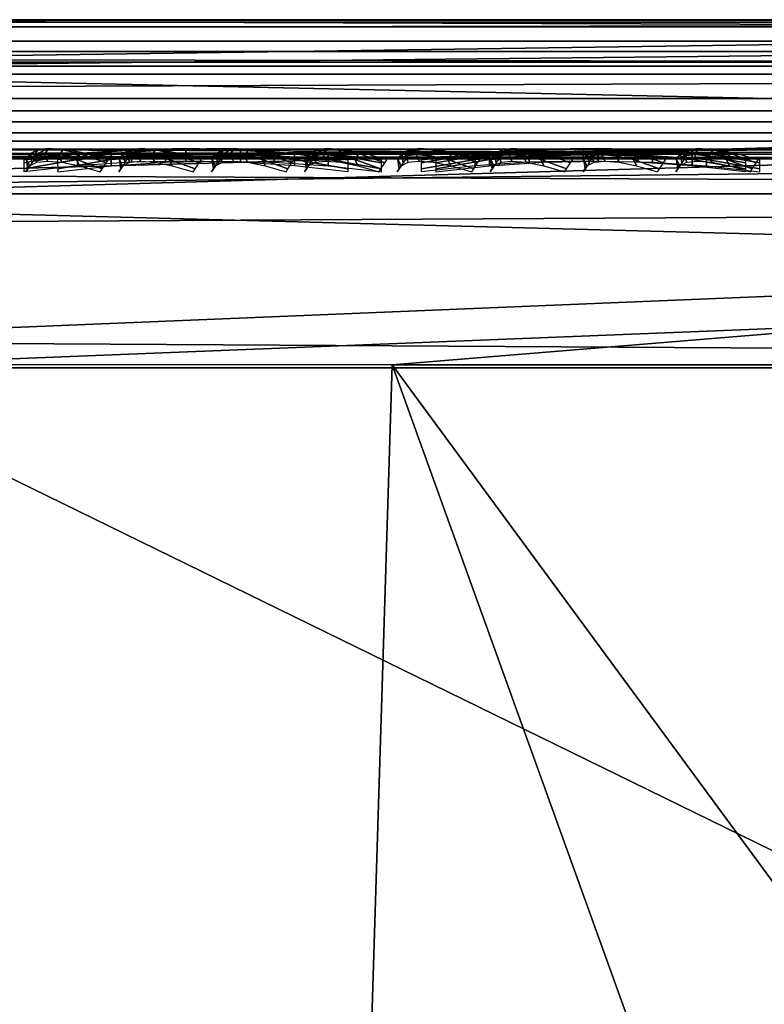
# Model space of a CAD drawing. Header units: inches. Extents: x -6.6 to 28, y -34.6 to 0.
# Tile 170 of 256: x 19.6 to 20.1, y -0.7 to 0. Entities that reach past the tile are written whole.
import ezdxf

# ---------------------------------------------------------------- set-up
doc = ezdxf.new("R2010")
doc.units = ezdxf.units.IN
doc.header["$LTSCALE"] = 0.03937
doc.header["$MEASUREMENT"] = 0
for name, color, linetype in [('A-FURN-3-ST', 151, 'Continuous'), ('A-FURN-3-ST-BK', 151, 'Continuous'), ('A-FURN-3-ST-SEAM', 250, 'Continuous'), ('A-FURN-3-STITCH', 15, 'Continuous')]:
    doc.layers.add(name, color=color, linetype=linetype)

msp = doc.modelspace()

# ---------------------------------------------------------------- meshes
at = {"layer": 'A-FURN-3-ST'}
mesh = msp.add_polyface(dxfattribs=at)
corners = [(-0.16455, -3.00959, 5), (19.86721, -13.61697, 5), (-0.49753, -3.64105, 5), (0.10368, -2.34802, 5), (21.13331, -10.80297, 5), (0.3045, -1.66298, 5), (22.10161, -7.87312, 5), (0.43589, -0.9613, 5), (22.76172, -4.85884, 5), (0.49653, -0.25, 5), (23.10657, -1.79247, 5), (0.5128, -0.10174, 17.77408), (0.4931, -0.1697, 17.80358), (0.68084, -0.17088, 17.90439), (0.69435, -0.1025, 17.87176), (0.8847, -0.17211, 17.96665), (0.89155, -0.10329, 17.93218), (1.09687, -0.125, 17.96651), (1.09687, -0.25, 18), (0.88227, -0.24839, 17.97886), (0.67594, -0.24677, 17.91625), (0.48577, -0.24522, 17.81456), (0.89666, -0.07266, 17.90649), (1.09687, -0.03349, 17.875), (0.92022, -0.00622, 17.78795), (1.09687, 0, 17.75), (0.93101, 0, 17.73366), (0.75044, -0.00617, 17.73622), (0.77152, 0, 17.68528), (0.59405, -0.00612, 17.65236), (0.62453, 0, 17.6067), (0.45691, -0.00607, 17.53983), (0.52734, -0.07154, 17.7523), (0.70437, -0.07209, 17.84756), (0.56219, -2.23374, 17.98164), (0.67444, -2.53347, 18), (0.89157, -1.78776, 18), (0.73702, -1.5626, 17.98164), (1.03286, -1.02404, 18), (0.84725, -0.89652, 17.98164), (0.64396, -0.87217, 17.92277), (0.44833, -0.84874, 17.8207), (0.53672, -1.52015, 17.92277), (0.24638, 0, 16.9), (23.40072, 0, 16.90065), (0.24638, 0, 5.5), (22.55069, 0, 17.75), (0.26274, 0, 17.06587), (0.31119, 0, 17.22534), (0.38988, 0, 17.37228), (0.49558, 0, 17.50113), (0.02212, -3.94107, 18), (19.32479, -13.34059, 18), (0.38364, -3.25366, 18), (20.56497, -10.5848, 18), (21.51357, -7.71555, 18), (22.16043, -4.76361, 18)]
mesh.append_faces([[corners[k] for k in face] for face in [(0, 1, 2), (3, 4, 0), (5, 6, 3), (7, 8, 5), (9, 10, 7), (11, 12, 13, 14), (14, 13, 15, 16), (16, 15, 17), (17, 15, 18), (18, 15, 19), (19, 15, 20), (20, 15, 13), (20, 13, 21), (16, 17, 22), (22, 17, 23), (22, 23, 24), (24, 23, 25), (24, 25, 26), (24, 26, 27), (27, 26, 28), (27, 28, 29), (29, 28, 30), (29, 30, 31), (32, 11, 14, 33), (33, 14, 16, 22), (29, 32, 33, 27), (27, 33, 22, 24), (34, 35, 36), (34, 36, 37), (37, 36, 38), (37, 38, 39), (39, 38, 18), (39, 18, 19), (39, 19, 40), (40, 19, 20), (40, 20, 41), (42, 37, 39, 40), (43, 44, 45), (43, 25, 46), (47, 48, 25), (25, 48, 49), (25, 49, 50), (50, 30, 25), (25, 30, 28), (25, 28, 26), (51, 52, 53), (53, 54, 35), (35, 55, 36), (36, 56, 38)]])
mesh = msp.add_polyface(dxfattribs=at)
corners = [(22.71129, -1.5433, 17.98165), (22.55069, -0.25, 18), (22.49861, -1.7606, 18), (22.61222, -2.86132, 17.98165), (22.36841, -3.26649, 18), (22.4509, -4.19497, 17.98165), (22.16043, -4.76361, 18), (22.22491, -5.54022, 17.98165), (21.87523, -6.24796, 18), (21.93212, -6.89271, 17.98165), (21.51357, -7.71555, 18), (22.32252, -6.98689, 17.82086), (22.49346, -7.02813, 17.67812), (22.792, -5.64907, 17.67812), (22.61931, -5.61593, 17.82086), (22.13107, -6.9407, 17.92284), (22.4259, -5.5788, 17.92284), (22.84839, -4.25229, 17.82086), (22.65346, -4.22418, 17.92284), (22.8159, -2.88125, 17.92284), (22.47071, -6.37453, 5), (22.79451, -5.6495, 5.03026), (22.49594, -7.02868, 5.03026), (22.10161, -7.87312, 5), (0.10368, -2.34802, 5), (21.65541, -9.35058, 5), (0.3045, -1.66298, 5), (22.76172, -4.85884, 5), (0.43589, -0.9613, 5), (23.10657, -1.79247, 5), (22.97386, -3.33012, 5), (0.49653, -0.25, 5), (23.15948, -0.25, 5), (23.15948, -0.125, 5.03349), (0.49653, -0.125, 5.03349), (23.15948, -0.03349, 5.125), (0.49653, -0.03349, 5.125), (23.15948, 0, 5.25), (0.49653, 0, 5.25), (22.71643, 0, 17.73368), (22.55069, 0, 17.75), (22.72726, -0.00626, 17.78814), (22.55069, -0.03349, 17.875), (22.75093, -0.07337, 17.90721), (22.55069, -0.125, 17.96651), (22.76284, -0.1736, 17.96715), (1.09687, 0, 17.75), (1.09687, -0.03349, 17.875), (1.09687, -0.125, 17.96651), (1.09687, -0.25, 18), (23.40949, 0, 5.50019), (0.24638, 0, 5.5), (23.40072, 0, 16.90065), (0.24638, 0, 16.9), (0.67444, -2.53347, 18), (21.07642, -9.16246, 18), (0.89157, -1.78776, 18), (1.03286, -1.02404, 18)]
mesh.append_faces([[corners[k] for k in face] for face in [(0, 1, 2), (0, 2, 3), (3, 2, 4), (3, 4, 5), (5, 4, 6), (5, 6, 7), (7, 6, 8), (7, 8, 9), (9, 8, 10), (11, 12, 13, 14), (15, 11, 14, 16), (16, 14, 17, 18), (9, 15, 16, 7), (7, 16, 18, 5), (5, 18, 19, 3), (20, 21, 22), (20, 22, 23), (24, 23, 25), (26, 27, 20), (26, 20, 23), (28, 29, 30), (28, 30, 27), (31, 32, 29), (32, 31, 33), (33, 31, 34), (33, 34, 35), (35, 34, 36), (35, 36, 37), (37, 36, 38), (39, 40, 41), (41, 40, 42), (43, 42, 44), (1, 45, 44), (40, 46, 42), (42, 46, 47), (42, 47, 44), (44, 47, 48), (44, 48, 1), (1, 48, 49), (38, 50, 37), (51, 52, 50), (51, 50, 38), (53, 40, 52), (54, 55, 10), (56, 10, 8), (56, 8, 6), (57, 6, 4), (57, 4, 2), (1, 49, 2), (2, 49, 57)]])
at = {"layer": 'A-FURN-3-ST-BK'}
mesh = msp.add_polyface(dxfattribs=at)
corners = [(22.55069, -0.25, 18), (19.41149, -0.25, 18), (22.55069, -0.125, 18.03349), (19.41149, -0.125, 18.03349), (22.55069, -0.03349, 18.125), (19.41149, -0.03349, 18.125), (22.55069, 0, 18.25), (19.41149, 0, 18.25), (22.83752, 0, 31.47809), (19.17099, 0, 18.5683), (20.9513, -0.00615, 25.03823), (19.05139, -0.03311, 18.60227), (20.83495, -0.07246, 25.07128), (18.96347, -0.12366, 18.62724), (20.80991, -0.10277, 25.07839), (20.77593, -0.17154, 25.08804), (22.62991, -0.12382, 31.53706), (22.59704, -0.24796, 31.54639), (21.68041, -0.24789, 28.31894), (20.76378, -0.24783, 25.09149), (19.84714, -0.24775, 21.86405), (18.93051, -0.24767, 18.6366), (22.71784, -0.03315, 31.51208), (22.71149, -1.53949, 17.98165), (22.49861, -1.7606, 18), (19.35766, -1.69236, 18), (19.7221, -2.58243, 21.86405), (20.17822, -2.62711, 23.47777), (20.26921, -1.41898, 23.47777), (19.81155, -1.39484, 21.86405), (20.72687, -1.44312, 25.0915), (21.18453, -1.46725, 26.70522), (21.6422, -1.49139, 28.31894), (20.63433, -2.6718, 25.0915), (22.00268, -2.80586, 29.93267), (22.545, -1.76113, 31.54639), (22.09986, -1.51552, 29.93267), (22.5663, -2.84884, 31.8356), (22.66488, -1.53248, 31.8356)]
mesh.append_faces([[corners[k] for k in face] for face in [(0, 1, 2), (2, 1, 3), (2, 3, 4), (4, 3, 5), (4, 5, 6), (6, 5, 7), (8, 9, 10), (10, 9, 11), (10, 11, 12), (12, 11, 13), (12, 13, 14), (14, 13, 15), (14, 15, 16), (16, 15, 17), (17, 15, 18), (18, 15, 19), (19, 15, 20), (20, 15, 21), (21, 15, 13), (14, 16, 12), (12, 16, 22), (12, 22, 10), (10, 22, 8), (0, 23, 24), (6, 7, 8), (8, 7, 9), (24, 25, 1), (24, 1, 0), (26, 27, 28, 29), (29, 28, 20), (20, 28, 30), (20, 30, 19), (19, 30, 31), (19, 31, 32), (27, 33, 30, 28), (34, 35, 36), (35, 17, 36), (36, 17, 18), (36, 18, 32), (32, 18, 19), (35, 37, 38)]])
mesh = msp.add_polyface(dxfattribs=at)
corners = [(18.96347, -0.12366, 18.62724), (18.92472, -0.17154, 18.5223), (18.93051, -0.24767, 18.6366), (18.91211, -0.24758, 18.52288), (18.92005, -0.24762, 18.40795), (18.93245, -0.17157, 18.41027), (18.95422, -0.24779, 18.29793), (18.96572, -0.17169, 18.30302), (19.01261, -0.24807, 18.19862), (19.02259, -0.17191, 18.20616), (19.09215, -0.24846, 18.11529), (19.10008, -0.1722, 18.12485), (19.1887, -0.24893, 18.05244), (19.19418, -0.17256, 18.06345), (19.29704, -0.24945, 18.01328), (19.29983, -0.17296, 18.02513), (19.41149, -0.25, 18), (19.41149, -0.125, 18.03349), (18.79088, -2.51713, 18.45032), (18.87755, -1.66323, 18.6366), (18.87825, -1.37286, 18.45032), (18.93263, -1.37578, 18.2683), (18.84507, -2.52249, 18.2683), (19.00946, -1.37992, 18.15949), (18.92164, -2.53007, 18.15949), (19.11515, -1.3856, 18.07309), (19.02696, -2.5405, 18.07309), (19.2418, -1.39242, 18.01814), (19.15318, -2.55299, 18.01814), (19.35766, -1.69236, 18), (19.84714, -0.24775, 21.86405), (19.81155, -1.39484, 21.86405), (19.35389, -1.37071, 20.25032), (19.26599, -2.53774, 20.25032), (19.7221, -2.58243, 21.86405)]
mesh.append_faces([[corners[k] for k in face] for face in [(0, 1, 2), (2, 1, 3), (3, 1, 4), (4, 1, 5), (4, 5, 6), (6, 5, 7), (6, 7, 8), (8, 7, 9), (8, 9, 10), (10, 9, 11), (10, 11, 12), (12, 11, 13), (12, 13, 14), (14, 13, 15), (14, 15, 16), (16, 15, 17), (18, 19, 20), (20, 19, 3), (20, 3, 4), (19, 2, 3), (4, 6, 20), (20, 6, 21), (20, 21, 22, 18), (6, 8, 21), (21, 8, 23), (21, 23, 24, 22), (8, 10, 23), (23, 10, 25), (23, 25, 26, 24), (10, 12, 25), (25, 12, 27), (25, 27, 28, 26), (12, 14, 27), (27, 14, 16), (27, 16, 29), (27, 29, 28), (30, 2, 31), (31, 2, 32), (31, 32, 33, 34), (2, 19, 32), (32, 19, 33)]])
at = {"layer": 'A-FURN-3-ST-SEAM'}
mesh = msp.add_polyface(dxfattribs=at)
corners = [(8.2512, -0.05668, 17.85046), (8.2512, -0.039, 17.85149), (15.40148, -0.039, 17.85149), (15.40148, -0.05668, 17.85046), (22.55176, -0.039, 17.85149), (22.55176, -0.05668, 17.85046), (22.72515, -0.039, 17.83539), (22.72497, -0.05668, 17.83438), (22.73482, -0.00026, 17.88753), (22.73159, -0.00186, 17.87012), (22.55176, -0.00186, 17.88681), (22.55176, -0.00026, 17.90452), (15.40148, -0.00186, 17.88681), (15.40148, -0.00026, 17.90452), (8.2512, -0.00186, 17.88681), (8.2512, -0.00026, 17.90452), (8.2512, -0.02284, 17.85881), (15.40148, -0.02284, 17.85881), (22.55176, -0.02284, 17.85881), (22.72649, -0.02284, 17.8426), (8.2512, -0.09294, 17.92554), (1.10091, -0.1, 17.9), (8.2512, -0.1, 17.9), (15.40148, -0.09294, 17.92554), (15.40148, -0.1, 17.9), (22.55176, -0.09294, 17.92554), (22.55176, -0.1, 17.9), (22.73865, -0.09294, 17.90819), (22.7411, -0.08125, 17.92143), (22.55176, -0.08125, 17.939), (15.40148, -0.08125, 17.939), (8.2512, -0.08125, 17.939), (22.55176, -0.0655, 17.94716), (15.40148, -0.0655, 17.94716), (8.2512, -0.0655, 17.94716), (22.73795, -0.00512, 17.90441), (22.55176, -0.00512, 17.92169), (15.40148, -0.00512, 17.92169), (8.2512, -0.00512, 17.92169), (22.72807, -0.08718, 17.85115), (22.73083, -0.09655, 17.86601), (22.55176, -0.09655, 17.88263), (22.55176, -0.08718, 17.86752), (15.40148, -0.09655, 17.88263), (15.40148, -0.08718, 17.86752), (8.2512, -0.09655, 17.88263), (8.2512, -0.08718, 17.86752), (22.73381, -0.1, 17.88312), (1.10091, -0.09655, 17.88263), (8.2512, -0.03043, 17.94586), (15.40148, -0.03043, 17.94586), (22.55176, -0.03043, 17.94586), (8.2512, -0.01552, 17.93618), (15.40148, -0.01552, 17.93618), (22.55176, -0.01552, 17.93618), (22.74235, -0.03043, 17.92817), (22.74059, -0.01552, 17.91865), (1.10091, -0.0734, 17.85626), (1.10091, -0.05668, 17.85046), (8.2512, -0.0734, 17.85626), (15.40148, -0.0734, 17.85626), (22.55176, -0.0734, 17.85626), (22.72602, -0.0734, 17.84008), (1.10091, -0.08718, 17.86752)]
mesh.append_faces([[corners[k] for k in face] for face in [(0, 1, 2, 3), (3, 2, 4, 5), (5, 4, 6, 7), (8, 9, 10, 11), (11, 10, 12, 13), (13, 12, 14, 15), (1, 16, 17, 2), (2, 17, 18, 4), (4, 18, 19, 6), (20, 21, 22), (20, 22, 23), (23, 22, 24), (23, 24, 25), (25, 24, 26), (25, 26, 27), (27, 28, 29, 25), (25, 29, 30, 23), (23, 30, 31, 20), (29, 32, 33, 30), (30, 33, 34, 31), (35, 8, 11, 36), (36, 11, 13, 37), (37, 13, 15, 38), (39, 40, 41, 42), (42, 41, 43, 44), (44, 43, 45, 46), (41, 47, 26), (41, 26, 43), (43, 26, 24), (43, 24, 45), (45, 24, 22), (45, 22, 48), (49, 34, 33, 50), (50, 33, 32, 51), (52, 49, 50, 53), (53, 50, 51, 54), (54, 51, 55, 56), (38, 52, 53, 37), (37, 53, 54, 36), (36, 54, 56, 35), (16, 14, 12, 17), (17, 12, 10, 18), (18, 10, 9, 19), (57, 58, 0, 59), (59, 0, 3, 60), (60, 3, 5, 61), (61, 5, 7, 62), (63, 57, 59, 46), (46, 59, 60, 44), (44, 60, 61, 42), (42, 61, 62, 39)]])
mesh = msp.add_polyface(dxfattribs=at)
corners = [(20.20467, -0.0655, 22.92543), (20.20592, -0.03043, 22.92507), (18.98379, -0.03043, 18.62181), (18.98254, -0.0655, 18.62216), (19.41269, -0.0655, 18.05284), (19.41269, -0.03043, 18.05414), (21.5054, -0.03043, 18.05414), (21.5054, -0.0655, 18.05284), (21.5054, -0.00026, 18.09548), (21.5054, -0.00512, 18.07831), (19.41269, -0.00512, 18.07831), (19.41269, -0.00026, 18.09548), (19.31743, -0.00512, 18.08924), (19.3213, -0.00026, 18.10596), (19.02355, -0.00026, 18.61051), (19.00704, -0.00512, 18.6152), (20.22916, -0.00512, 22.91847), (20.24568, -0.00026, 22.91378), (20.26272, -0.00186, 22.90894), (19.04059, -0.00186, 18.60568), (19.3253, -0.00186, 18.12321), (19.41269, -0.00186, 18.11319), (21.5054, -0.00186, 18.11319), (21.5054, -0.0734, 18.14374), (21.5054, -0.05668, 18.14954), (19.41269, -0.05668, 18.14954), (19.41269, -0.0734, 18.14374), (19.33352, -0.05668, 18.15862), (19.33221, -0.0734, 18.15297), (19.06998, -0.0734, 18.59733), (19.07556, -0.05668, 18.59574), (20.29769, -0.05668, 22.89901), (20.29211, -0.0734, 22.90059), (20.28128, -0.08718, 22.90367), (19.05915, -0.08718, 18.6004), (19.32966, -0.08718, 18.14201), (19.41269, -0.08718, 18.13248), (21.5054, -0.08718, 18.13248), (19.41269, -0.1, 18.1), (21.5054, -0.09655, 18.11737), (19.41269, -0.09655, 18.11737), (19.32234, -0.1, 18.11036), (19.0279, -0.1, 18.60928), (19.04461, -0.09655, 18.60453), (20.25003, -0.1, 22.91254), (20.26674, -0.09655, 22.9078), (19.41269, -0.09294, 18.07446), (21.5054, -0.1, 18.1), (19.31656, -0.09294, 18.08549), (19.00334, -0.09294, 18.61626), (20.22546, -0.09294, 22.91952), (20.2967, -0.039, 22.89929), (19.07457, -0.039, 18.59602), (19.33328, -0.039, 18.15762), (19.41269, -0.039, 18.14851), (21.5054, -0.039, 18.14851), (19.32625, -0.09655, 18.12728), (20.28965, -0.02284, 22.90129), (19.06752, -0.02284, 18.59803), (19.33163, -0.02284, 18.15049), (19.41269, -0.02284, 18.14119), (21.5054, -0.02284, 18.14119), (20.21523, -0.01552, 22.92243), (18.9931, -0.01552, 18.61916), (19.31415, -0.01552, 18.07513), (19.41269, -0.01552, 18.06382), (21.5054, -0.01552, 18.06382), (20.21251, -0.08125, 22.9232), (18.99038, -0.08125, 18.61993), (19.41269, -0.08125, 18.061), (21.5054, -0.08125, 18.061)]
mesh.append_faces([[corners[k] for k in face] for face in [(0, 1, 2, 3), (4, 5, 6, 7), (8, 9, 10, 11), (11, 10, 12, 13), (14, 15, 16, 17), (17, 18, 19, 14), (13, 20, 21, 11), (11, 21, 22, 8), (23, 24, 25, 26), (26, 25, 27, 28), (29, 30, 31, 32), (32, 33, 34, 29), (28, 35, 36, 26), (26, 36, 37, 23), (38, 39, 40), (38, 40, 41), (42, 43, 44), (44, 43, 45), (46, 47, 38), (46, 38, 48), (49, 42, 50), (50, 42, 44), (51, 31, 30, 52), (53, 27, 25, 54), (54, 25, 24, 55), (33, 45, 43, 34), (35, 56, 40, 36), (36, 40, 39, 37), (57, 51, 52, 58), (59, 53, 54, 60), (60, 54, 55, 61), (18, 57, 58, 19), (20, 59, 60, 21), (21, 60, 61, 22), (62, 16, 15, 63), (64, 12, 10, 65), (65, 10, 9, 66), (1, 62, 63, 2), (5, 65, 66, 6), (67, 0, 3, 68), (69, 4, 7, 70), (50, 67, 68, 49)]])
mesh = msp.add_polyface(dxfattribs=at)
corners = [(22.64892, -0.0655, 31.53196), (22.65017, -0.03043, 31.5316), (20.20592, -0.03043, 22.92507), (20.20467, -0.0655, 22.92543), (21.5054, -0.0655, 18.05284), (21.5054, -0.03043, 18.05414), (22.55176, -0.03043, 18.05414), (22.55176, -0.0655, 18.05284), (22.69421, -0.03043, 18.0452), (22.69405, -0.0655, 18.04391), (22.55176, -0.00026, 18.09548), (22.55176, -0.00512, 18.07831), (21.5054, -0.00512, 18.07831), (21.5054, -0.00026, 18.09548), (20.24568, -0.00026, 22.91378), (20.22916, -0.00512, 22.91847), (22.67342, -0.00512, 31.525), (22.68994, -0.00026, 31.52031), (22.70697, -0.00186, 31.51547), (20.26272, -0.00186, 22.90894), (21.5054, -0.00186, 18.11319), (22.55176, -0.00186, 18.11319), (22.55176, -0.0734, 18.14374), (22.55176, -0.05668, 18.14954), (21.5054, -0.05668, 18.14954), (21.5054, -0.0734, 18.14374), (20.29211, -0.0734, 22.90059), (20.29769, -0.05668, 22.89901), (22.74194, -0.05668, 31.50554), (22.73636, -0.0734, 31.50712), (22.72553, -0.08718, 31.5102), (20.28128, -0.08718, 22.90367), (21.5054, -0.08718, 18.13248), (22.55176, -0.08718, 18.13248), (22.55176, -0.1, 18.1), (22.70201, -0.09655, 18.10793), (22.55176, -0.09655, 18.11737), (21.5054, -0.1, 18.1), (21.5054, -0.09655, 18.11737), (19.41269, -0.1, 18.1), (20.25003, -0.1, 22.91254), (20.26674, -0.09655, 22.9078), (22.69429, -0.1, 31.51907), (22.71099, -0.09655, 31.51433), (22.55176, -0.09294, 18.07446), (22.69987, -0.1, 18.0907), (21.5054, -0.09294, 18.07446), (19.41269, -0.09294, 18.07446), (20.22546, -0.09294, 22.91952), (22.66972, -0.09294, 31.52605), (22.74096, -0.039, 31.50582), (20.2967, -0.039, 22.89929), (21.5054, -0.039, 18.14851), (22.55176, -0.039, 18.14851), (22.73391, -0.02284, 31.50782), (20.28965, -0.02284, 22.90129), (21.5054, -0.02284, 18.14119), (22.55176, -0.02284, 18.14119), (22.65949, -0.01552, 31.52896), (20.21523, -0.01552, 22.92243), (21.5054, -0.01552, 18.06382), (22.55176, -0.01552, 18.06382), (22.6954, -0.01552, 18.0548), (22.65677, -0.08125, 31.52973), (20.21251, -0.08125, 22.9232), (21.5054, -0.08125, 18.061), (22.55176, -0.08125, 18.061), (22.69506, -0.08125, 18.052), (19.41269, -0.08125, 18.061)]
mesh.append_faces([[corners[k] for k in face] for face in [(0, 1, 2, 3), (4, 5, 6, 7), (7, 6, 8, 9), (10, 11, 12, 13), (14, 15, 16, 17), (17, 18, 19, 14), (13, 20, 21, 10), (22, 23, 24, 25), (26, 27, 28, 29), (29, 30, 31, 26), (25, 32, 33, 22), (34, 35, 36), (34, 36, 37), (37, 36, 38), (37, 38, 39), (40, 41, 42), (42, 41, 43), (44, 45, 34), (44, 34, 46), (46, 34, 37), (46, 37, 47), (48, 40, 49), (49, 40, 42), (50, 28, 27, 51), (52, 24, 23, 53), (30, 43, 41, 31), (32, 38, 36, 33), (54, 50, 51, 55), (56, 52, 53, 57), (18, 54, 55, 19), (20, 56, 57, 21), (58, 16, 15, 59), (60, 12, 11, 61), (1, 58, 59, 2), (5, 60, 61, 6), (6, 61, 62, 8), (63, 0, 3, 64), (65, 4, 7, 66), (66, 7, 9, 67), (49, 63, 64, 48), (47, 68, 65, 46), (46, 65, 66, 44)]])
at = {"layer": 'A-FURN-3-STITCH'}
mesh = msp.add_polymesh((7, 4), dxfattribs=at)
for k, corner in enumerate([(19.58295, -0.10928, 18.04677), (19.58295, -0.10714, 18.04825), (19.58295, -0.10283, 18.05117), (19.58295, -0.10066, 18.05261), (19.6213, -0.10501, 18.04043), (19.62129, -0.10032, 18.03815), (19.6213, -0.09601, 18.04107), (19.6213, -0.09639, 18.04627), (19.66012, -0.10243, 18.03659), (19.66012, -0.09775, 18.03432), (19.66012, -0.09343, 18.03724), (19.66013, -0.09381, 18.04243), (19.69919, -0.10157, 18.03529), (19.69919, -0.09688, 18.03302), (19.69919, -0.09257, 18.03594), (19.6992, -0.09295, 18.04113), (19.73827, -0.10243, 18.03653), (19.73826, -0.09774, 18.03426), (19.73827, -0.09343, 18.03718), (19.73827, -0.09381, 18.04237), (19.7771, -0.105, 18.0403), (19.7771, -0.10032, 18.03803), (19.7771, -0.09601, 18.04095), (19.7771, -0.09638, 18.04614), (19.81546, -0.10928, 18.04658), (19.81546, -0.1071, 18.048), (19.81546, -0.10278, 18.05092), (19.81546, -0.10066, 18.05242)]):
    mesh.set_mesh_vertex(divmod(k, 4), corner)
mesh = msp.add_polymesh((7, 4), dxfattribs=at)
for k, corner in enumerate([(19.58992, -0.10066, 20.72808), (19.58852, -0.10283, 20.72841), (19.58568, -0.10714, 20.72908), (19.58423, -0.10928, 20.72942), (19.59259, -0.09639, 20.76686), (19.58753, -0.09601, 20.76805), (19.58469, -0.10032, 20.76872), (19.5869, -0.10501, 20.7682), (19.59782, -0.09381, 20.80552), (19.59276, -0.09343, 20.80671), (19.58992, -0.09775, 20.80739), (19.59213, -0.10243, 20.80686), (19.60556, -0.09295, 20.84384), (19.60051, -0.09257, 20.84503), (19.59766, -0.09688, 20.8457), (19.59988, -0.10157, 20.84518), (19.61578, -0.09381, 20.88157), (19.61072, -0.09343, 20.88276), (19.60788, -0.09774, 20.88344), (19.61009, -0.10243, 20.88291), (19.62841, -0.09638, 20.91849), (19.62335, -0.09601, 20.91968), (19.62051, -0.10032, 20.92035), (19.62272, -0.105, 20.91983), (19.64336, -0.10066, 20.95436), (19.6419, -0.10278, 20.95471), (19.63906, -0.1071, 20.95538), (19.63768, -0.10928, 20.9557)]):
    mesh.set_mesh_vertex(divmod(k, 4), corner)
mesh = msp.add_polymesh((7, 4), dxfattribs=at)
for k, corner in enumerate([(19.60701, -0.10066, 17.94995), (19.60704, -0.10283, 17.95138), (19.60709, -0.10714, 17.9543), (19.60711, -0.10928, 17.95579), (19.64546, -0.09639, 17.95562), (19.64555, -0.09601, 17.96081), (19.6456, -0.10032, 17.96373), (19.64556, -0.10501, 17.96146), (19.68435, -0.09381, 17.95878), (19.68444, -0.09343, 17.96397), (19.68449, -0.09775, 17.96689), (19.68445, -0.10243, 17.96462), (19.72344, -0.09295, 17.9594), (19.72353, -0.09257, 17.96459), (19.72357, -0.09688, 17.96751), (19.72354, -0.10157, 17.96524), (19.76248, -0.09381, 17.95748), (19.76257, -0.09343, 17.96267), (19.76262, -0.09774, 17.96559), (19.76258, -0.10243, 17.96332), (19.80125, -0.09638, 17.95303), (19.80133, -0.09601, 17.95822), (19.80138, -0.10032, 17.96114), (19.80134, -0.105, 17.95887), (19.83949, -0.10066, 17.94608), (19.83951, -0.10278, 17.94758), (19.83956, -0.1071, 17.9505), (19.83959, -0.10928, 17.95192)]):
    mesh.set_mesh_vertex(divmod(k, 4), corner)
mesh = msp.add_polymesh((7, 4), dxfattribs=at)
for k, corner in enumerate([(19.65658, -0.10066, 20.9628), (19.65518, -0.10283, 20.96313), (19.65234, -0.10714, 20.96381), (19.65089, -0.10928, 20.96415), (19.65925, -0.09639, 21.00158), (19.6542, -0.09601, 21.00277), (19.65135, -0.10032, 21.00344), (19.65357, -0.10501, 21.00292), (19.66448, -0.09381, 21.04024), (19.65942, -0.09343, 21.04144), (19.65658, -0.09775, 21.04211), (19.65879, -0.10243, 21.04159), (19.67222, -0.09295, 21.07856), (19.66717, -0.09257, 21.07975), (19.66432, -0.09688, 21.08043), (19.66654, -0.10157, 21.0799), (19.68244, -0.09381, 21.11629), (19.67738, -0.09343, 21.11749), (19.67454, -0.09774, 21.11816), (19.67675, -0.10243, 21.11764), (19.69507, -0.09638, 21.15321), (19.69001, -0.09601, 21.1544), (19.68717, -0.10032, 21.15508), (19.68938, -0.105, 21.15455), (19.71003, -0.10066, 21.18908), (19.70856, -0.10278, 21.18943), (19.70572, -0.1071, 21.1901), (19.70434, -0.10928, 21.19043)]):
    mesh.set_mesh_vertex(divmod(k, 4), corner)
mesh = msp.add_polymesh((7, 4), dxfattribs=at)
for k, corner in enumerate([(19.72324, -0.10066, 21.19753), (19.72184, -0.10283, 21.19786), (19.719, -0.10714, 21.19853), (19.71755, -0.10928, 21.19887), (19.72591, -0.09639, 21.2363), (19.72086, -0.09601, 21.2375), (19.71802, -0.10032, 21.23817), (19.72023, -0.10501, 21.23765), (19.73114, -0.09381, 21.27497), (19.72608, -0.09343, 21.27616), (19.72324, -0.09775, 21.27683), (19.72545, -0.10243, 21.27631), (19.73888, -0.09295, 21.31328), (19.73383, -0.09257, 21.31448), (19.73099, -0.09688, 21.31515), (19.7332, -0.10157, 21.31463), (19.7491, -0.09381, 21.35102), (19.74405, -0.09343, 21.35221), (19.7412, -0.09774, 21.35288), (19.74342, -0.10243, 21.35236), (19.76173, -0.09638, 21.38793), (19.75667, -0.09601, 21.38913), (19.75383, -0.10032, 21.3898), (19.75604, -0.105, 21.38928), (19.77669, -0.10066, 21.42381), (19.77522, -0.10278, 21.42415), (19.77238, -0.1071, 21.42482), (19.771, -0.10928, 21.42515)]):
    mesh.set_mesh_vertex(divmod(k, 4), corner)
mesh = msp.add_polymesh((7, 4), dxfattribs=at)
for k, corner in enumerate([(19.7899, -0.10066, 21.43225), (19.7885, -0.10283, 21.43258), (19.78566, -0.10714, 21.43325), (19.78422, -0.10928, 21.43359), (19.79257, -0.09639, 21.47103), (19.78752, -0.09601, 21.47222), (19.78468, -0.10032, 21.47289), (19.78689, -0.10501, 21.47237), (19.7978, -0.09381, 21.50969), (19.79274, -0.09343, 21.51088), (19.7899, -0.09775, 21.51156), (19.79211, -0.10243, 21.51103), (19.80555, -0.09295, 21.54801), (19.80049, -0.09257, 21.5492), (19.79765, -0.09688, 21.54987), (19.79986, -0.10157, 21.54935), (19.81576, -0.09381, 21.58574), (19.81071, -0.09343, 21.58693), (19.80787, -0.09774, 21.58761), (19.81008, -0.10243, 21.58708), (19.82839, -0.09638, 21.62266), (19.82334, -0.09601, 21.62385), (19.82049, -0.10032, 21.62452), (19.8227, -0.105, 21.624), (19.84335, -0.10066, 21.65853), (19.84189, -0.10278, 21.65888), (19.83904, -0.1071, 21.65955), (19.83766, -0.10928, 21.65987)]):
    mesh.set_mesh_vertex(divmod(k, 4), corner)
mesh = msp.add_polymesh((7, 4), dxfattribs=at)
for k, corner in enumerate([(19.85656, -0.10066, 21.66697), (19.85516, -0.10283, 21.6673), (19.85232, -0.10714, 21.66798), (19.85088, -0.10928, 21.66832), (19.85924, -0.09639, 21.70575), (19.85418, -0.09601, 21.70694), (19.85134, -0.10032, 21.70761), (19.85355, -0.10501, 21.70709), (19.86446, -0.09381, 21.74441), (19.85941, -0.09343, 21.74561), (19.85656, -0.09775, 21.74628), (19.85878, -0.10243, 21.74576), (19.87221, -0.09295, 21.78273), (19.86715, -0.09257, 21.78393), (19.86431, -0.09688, 21.7846), (19.86652, -0.10157, 21.78407), (19.88242, -0.09381, 21.82046), (19.87737, -0.09343, 21.82166), (19.87453, -0.09774, 21.82233), (19.87674, -0.10243, 21.82181), (19.89505, -0.09638, 21.85738), (19.89, -0.09601, 21.85858), (19.88715, -0.10032, 21.85925), (19.88937, -0.105, 21.85872), (19.91001, -0.10066, 21.89325), (19.90855, -0.10278, 21.8936), (19.90571, -0.1071, 21.89427), (19.90433, -0.10928, 21.8946)]):
    mesh.set_mesh_vertex(divmod(k, 4), corner)
mesh = msp.add_polymesh((7, 4), dxfattribs=at)
for k, corner in enumerate([(19.86832, -0.10928, 18.04677), (19.86832, -0.10714, 18.04825), (19.86832, -0.10283, 18.05117), (19.86832, -0.10066, 18.05261), (19.90667, -0.10501, 18.04043), (19.90666, -0.10032, 18.03815), (19.90667, -0.09601, 18.04107), (19.90667, -0.09639, 18.04627), (19.94549, -0.10243, 18.03659), (19.94549, -0.09775, 18.03432), (19.94549, -0.09343, 18.03724), (19.9455, -0.09381, 18.04243), (19.98456, -0.10157, 18.03529), (19.98456, -0.09688, 18.03302), (19.98456, -0.09257, 18.03594), (19.98457, -0.09295, 18.04113), (20.02364, -0.10243, 18.03653), (20.02363, -0.09774, 18.03426), (20.02364, -0.09343, 18.03718), (20.02364, -0.09381, 18.04237), (20.06247, -0.105, 18.0403), (20.06247, -0.10032, 18.03803), (20.06247, -0.09601, 18.04095), (20.06247, -0.09638, 18.04614), (20.10083, -0.10928, 18.04658), (20.10083, -0.1071, 18.048), (20.10083, -0.10278, 18.05092), (20.10083, -0.10066, 18.05242)]):
    mesh.set_mesh_vertex(divmod(k, 4), corner)
mesh = msp.add_polymesh((7, 4), dxfattribs=at)
for k, corner in enumerate([(19.87854, -0.10066, 17.94995), (19.87857, -0.10283, 17.95138), (19.87862, -0.10714, 17.9543), (19.87864, -0.10928, 17.95579), (19.91699, -0.09639, 17.95562), (19.91708, -0.09601, 17.96081), (19.91713, -0.10032, 17.96373), (19.91709, -0.10501, 17.96146), (19.95588, -0.09381, 17.95878), (19.95597, -0.09343, 17.96397), (19.95602, -0.09775, 17.96689), (19.95598, -0.10243, 17.96462), (19.99497, -0.09295, 17.9594), (19.99506, -0.09257, 17.96459), (19.9951, -0.09688, 17.96751), (19.99507, -0.10157, 17.96524), (20.03401, -0.09381, 17.95748), (20.0341, -0.09343, 17.96267), (20.03415, -0.09774, 17.96559), (20.03411, -0.10243, 17.96332), (20.07278, -0.09638, 17.95303), (20.07286, -0.09601, 17.95822), (20.07291, -0.10032, 17.96114), (20.07287, -0.105, 17.95887), (20.11102, -0.10066, 17.94608), (20.11104, -0.10278, 17.94758), (20.11109, -0.1071, 17.9505), (20.11111, -0.10928, 17.95192)]):
    mesh.set_mesh_vertex(divmod(k, 4), corner)
mesh = msp.add_polymesh((7, 4), dxfattribs=at)
for k, corner in enumerate([(19.92322, -0.10066, 21.9017), (19.92183, -0.10283, 21.90203), (19.91898, -0.10714, 21.9027), (19.91754, -0.10928, 21.90304), (19.9259, -0.09639, 21.94047), (19.92084, -0.09601, 21.94167), (19.918, -0.10032, 21.94234), (19.92021, -0.10501, 21.94182), (19.93112, -0.09381, 21.97914), (19.92607, -0.09343, 21.98033), (19.92323, -0.09775, 21.981), (19.92544, -0.10243, 21.98048), (19.93887, -0.09295, 22.01745), (19.93381, -0.09257, 22.01865), (19.93097, -0.09688, 22.01932), (19.93318, -0.10157, 22.0188), (19.94909, -0.09381, 22.05519), (19.94403, -0.09343, 22.05638), (19.94119, -0.09774, 22.05705), (19.9434, -0.10243, 22.05653), (19.96171, -0.09638, 22.0921), (19.95666, -0.09601, 22.0933), (19.95382, -0.10032, 22.09397), (19.95603, -0.105, 22.09345), (19.97667, -0.10066, 22.12798), (19.97521, -0.10278, 22.12832), (19.97237, -0.1071, 22.12899), (19.97099, -0.10928, 22.12932)]):
    mesh.set_mesh_vertex(divmod(k, 4), corner)
mesh = msp.add_polymesh((7, 4), dxfattribs=at)
for k, corner in enumerate([(19.98989, -0.10066, 22.13642), (19.98849, -0.10283, 22.13675), (19.98565, -0.10714, 22.13742), (19.9842, -0.10928, 22.13776), (19.99256, -0.09639, 22.1752), (19.9875, -0.09601, 22.17639), (19.98466, -0.10032, 22.17706), (19.98687, -0.10501, 22.17654), (19.99778, -0.09381, 22.21386), (19.99273, -0.09343, 22.21506), (19.98989, -0.09775, 22.21573), (19.9921, -0.10243, 22.2152), (20.00553, -0.09295, 22.25218), (20.00047, -0.09257, 22.25337), (19.99763, -0.09688, 22.25404), (19.99984, -0.10157, 22.25352), (20.01575, -0.09381, 22.28991), (20.01069, -0.09343, 22.29111), (20.00785, -0.09774, 22.29178), (20.01006, -0.10243, 22.29125), (20.02837, -0.09638, 22.32683), (20.02332, -0.09601, 22.32802), (20.02048, -0.10032, 22.32869), (20.02269, -0.105, 22.32817), (20.04333, -0.10066, 22.3627), (20.04187, -0.10278, 22.36305), (20.03903, -0.1071, 22.36372), (20.03765, -0.10928, 22.36404)]):
    mesh.set_mesh_vertex(divmod(k, 4), corner)
mesh = msp.add_polymesh((7, 4), dxfattribs=at)
for k, corner in enumerate([(20.05655, -0.10066, 22.37114), (20.05515, -0.10283, 22.37148), (20.05231, -0.10714, 22.37215), (20.05086, -0.10928, 22.37249), (20.05922, -0.09639, 22.40992), (20.05417, -0.09601, 22.41111), (20.05132, -0.10032, 22.41179), (20.05354, -0.10501, 22.41126), (20.06445, -0.09381, 22.44858), (20.05939, -0.09343, 22.44978), (20.05655, -0.09775, 22.45045), (20.05876, -0.10243, 22.44993), (20.07219, -0.09295, 22.4869), (20.06714, -0.09257, 22.4881), (20.06429, -0.09688, 22.48877), (20.06651, -0.10157, 22.48824), (20.08241, -0.09381, 22.52464), (20.07735, -0.09343, 22.52583), (20.07451, -0.09774, 22.5265), (20.07672, -0.10243, 22.52598), (20.09504, -0.09638, 22.56155), (20.08998, -0.09601, 22.56275), (20.08714, -0.10032, 22.56342), (20.08935, -0.105, 22.56289), (20.10999, -0.10066, 22.59743), (20.10853, -0.10278, 22.59777), (20.10569, -0.1071, 22.59844), (20.10431, -0.10928, 22.59877)]):
    mesh.set_mesh_vertex(divmod(k, 4), corner)

doc.saveas('drawing.dxf')
